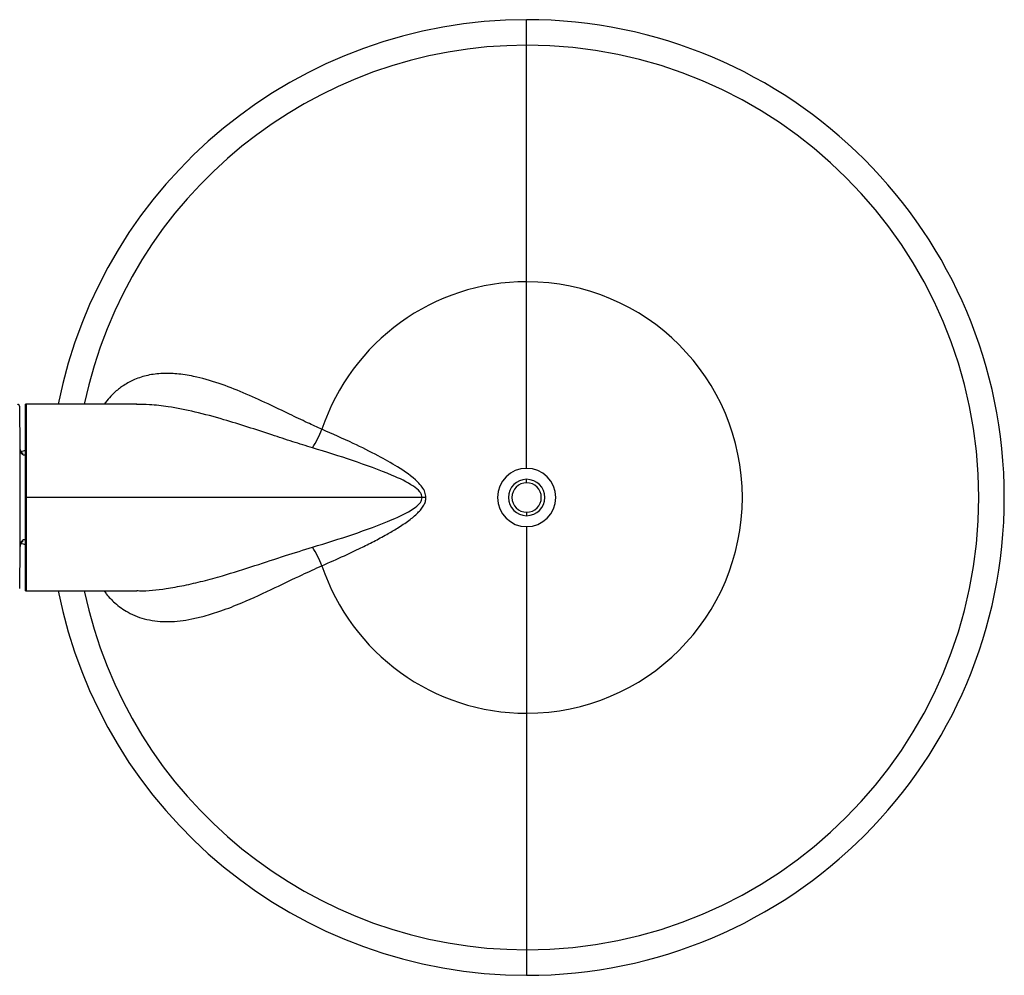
# Model space of a CAD drawing. Header units: millimetres. Extents: x 331 to 1877, y 276 to 806.
# Tile 9 of 10: x 1793 to 1877, y 276 to 358. Entities that reach past the tile are written whole.
import ezdxf

# ---------------------------------------------------------------- set-up
doc = ezdxf.new("R2010")
doc.units = ezdxf.units.MM
doc.header["$LTSCALE"] = 10

msp = doc.modelspace()

# ---------------------------------------------------------------- linework, layer by layer
at = {"color": 7, "linetype": 'Continuous', "lineweight": 25}
for p, q in [((1836.505, 356.091), (1836.505, 358.284)), ((1836.505, 335.806), (1836.505, 356.091)), ((1836.505, 319.796), (1836.505, 335.806)), ((1793.505, 317.296), (1793.505, 325.294)), ((1803.05, 325.296), (1793.567, 325.296)), ((1793.567, 325.296), (1793.567, 317.296)), ((1793.036, 321.541), (1793.005, 325.097)), ((1793.034, 321.386), (1793.07, 321.185)), ((1793.034, 317.296), (1793.034, 321.348)), ((1793.072, 321.359), (1793.036, 321.538)), ((1793.072, 321.359), (1793.036, 321.532)), ((1836.505, 318.856), (1836.505, 318.863)), ((1836.505, 318.556), (1836.505, 318.856)), ((1793.034, 317.296), (1793.005, 317.296)), ((1793.034, 313.243), (1793.034, 317.296)), ((1793.567, 317.296), (1793.505, 317.296)), ((1793.505, 309.297), (1793.505, 317.296)), ((1827.536, 317.296), (1793.567, 317.296)), ((1793.567, 317.296), (1793.567, 309.296)), ((1836.505, 316.035), (1836.505, 315.735)), ((1836.505, 315.735), (1836.505, 315.728)), ((1836.505, 314.796), (1836.505, 298.785)), ((1793.005, 309.494), (1793.036, 313.05)), ((1793.07, 313.406), (1793.034, 313.205)), ((1793.036, 313.06), (1793.072, 313.232)), ((1793.036, 313.053), (1793.072, 313.232)), ((1793.036, 313.057), (1793.036, 313.05)), ((1793.567, 309.296), (1803.052, 309.296)), ((1836.505, 298.785), (1836.505, 278.5)), ((1836.505, 278.5), (1836.505, 276.307))]:
    msp.add_line(p, q, dxfattribs=at)
at = {"color": 7, "linetype": 'Continuous', "lineweight": 25, "flags": 128}
for points in [[(1793.505, 321.315), (1793.193, 321.248), (1793.151, 321.229)], [(1827.859, 317.295), (1827.819, 317.295), (1827.779, 317.295), (1827.738, 317.295), (1827.698, 317.295), (1827.657, 317.295), (1827.617, 317.295), (1827.576, 317.295), (1827.536, 317.295)], [(1793.142, 313.367), (1793.193, 313.343), (1793.505, 313.276)]]:
    msp.add_lwpolyline(points, dxfattribs=at)
at = {"color": 7, "linetype": 'Continuous', "lineweight": 25}
for centre, radius, start, end in [((1836.505, 317.296), 40.989, 90, 168.74502), ((1836.505, 317.296), 40.989, 270, 90), ((1836.505, 317.296), 38.796, 90, 168.09971), ((1836.505, 317.296), 38.796, 270, 90), ((1836.505, 317.296), 18.51, 90, 161.57439), ((1836.505, 317.296), 18.51, 270, 90), ((1793.567, 324.196), 1.1, 90, 93.24455), ((1806.861, 328.212), 13.102, 329.44394, 337.2547), ((1836.505, 317.296), 2.5, 90, 270), ((1836.505, 317.296), 2.5, 270, 90), ((1836.505, 317.296), 1.56, 90, 270), ((1836.505, 317.296), 1.26, 90, 270), ((1836.505, 317.296), 1.56, 270, 90), ((1836.505, 317.296), 1.26, 270, 90), ((1806.861, 306.379), 13.102, 22.74523, 30.556), ((1836.505, 317.296), 18.51, 198.42561, 270), ((1793.567, 310.396), 1.1, 266.75545, 270), ((1836.505, 317.296), 40.989, 191.25498, 270), ((1836.505, 317.296), 38.796, 191.90029, 270)]:
    msp.add_arc(centre, radius, start, end, dxfattribs=at)
for points, knots in [([(1818.944, 323.146), (1818.531, 323.331), (1817.585, 323.755), (1816.039, 324.5), (1814.191, 325.388), (1812.171, 326.306), (1810.034, 327.14), (1808.134, 327.682), (1806.53, 327.928), (1805.219, 327.965), (1804.003, 327.814), (1802.893, 327.465), (1801.971, 326.968), (1801.079, 326.307), (1800.561, 325.674), (1800.251, 325.296)], [0, 0, 0, 0, 0.0538391, 0.1232171, 0.2082544, 0.3090802, 0.4108328, 0.5226213, 0.5993517, 0.6667341, 0.7404927, 0.8109446, 0.872036, 0.9236229, 1, 1, 1, 1]), ([(1793.005, 325.091), (1793.003, 325.116), (1792.998, 325.155), (1792.973, 325.202), (1792.947, 325.234), (1792.915, 325.26), (1792.868, 325.284), (1792.829, 325.288), (1792.804, 325.291)], [0, 0, 0, 0, 0.239333, 0.368275, 0.499987, 0.631701, 0.760648, 1, 1, 1, 1]), ([(1818.143, 321.551), (1817.574, 321.726), (1816.392, 322.089), (1814.542, 322.702), (1812.569, 323.349), (1810.371, 324.031), (1808.075, 324.651), (1805.955, 325.068), (1804.287, 325.273), (1803.409, 325.279), (1803.042, 325.282)], [0, 0, 0, 0, 0.105862, 0.219898, 0.351112, 0.485855, 0.650416, 0.809177, 0.920313, 1, 1, 1, 1]), ([(1827.859, 317.296), (1827.841, 317.448), (1827.802, 317.771), (1827.532, 318.218), (1826.81, 319.028), (1825.501, 319.9), (1823.629, 320.958), (1821.459, 322.037), (1819.841, 322.751), (1818.944, 323.146)], [0, 0, 0, 0, 0.0412208, 0.0869074, 0.1385333, 0.3353822, 0.5088112, 0.7277721, 1, 1, 1, 1]), ([(1793.034, 321.348), (1793.034, 321.392), (1793.034, 321.47), (1793.035, 321.487), (1793.035, 321.494)], [0, 0, 0, 0, 0.55971, 1, 1, 1, 1]), ([(1793.035, 321.494), (1793.035, 321.503), (1793.036, 321.519), (1793.036, 321.535), (1793.036, 321.541)], [0, 0, 0, 0, 0.55893, 1, 1, 1, 1]), ([(1793.305, 321.058), (1793.291, 321.065), (1793.245, 321.086), (1793.18, 321.142), (1793.116, 321.22), (1793.053, 321.336), (1793.042, 321.432), (1793.035, 321.494)], [0, 0, 0, 0, 0.089087, 0.278845, 0.468603, 0.654462, 1, 1, 1, 1]), ([(1827.536, 317.296), (1827.525, 317.378), (1827.501, 317.556), (1827.26, 317.91), (1826.448, 318.545), (1823.38, 319.936), (1820.436, 320.844), (1818.143, 321.551)], [0, 0, 0, 0, 0.023168, 0.05024, 0.118025, 0.313065, 1, 1, 1, 1]), ([(1818.143, 313.04), (1820.439, 313.748), (1823.386, 314.657), (1826.454, 316.05), (1827.265, 316.685), (1827.502, 317.039), (1827.525, 317.214), (1827.536, 317.296)], [0, 0, 0, 0, 0.687734, 0.882548, 0.950525, 0.977055, 1, 1, 1, 1]), ([(1818.944, 311.445), (1819.588, 311.727), (1820.699, 312.214), (1822.181, 312.917), (1823.391, 313.524), (1824.448, 314.091), (1825.461, 314.684), (1826.365, 315.281), (1827.042, 315.832), (1827.455, 316.283), (1827.68, 316.613), (1827.831, 316.952), (1827.85, 317.184), (1827.859, 317.296)], [0, 0, 0, 0, 0.195368, 0.336985, 0.45188, 0.567237, 0.665058, 0.771997, 0.861911, 0.901157, 0.937371, 0.970053, 1, 1, 1, 1]), ([(1793.305, 313.533), (1793.291, 313.527), (1793.245, 313.505), (1793.18, 313.449), (1793.116, 313.371), (1793.053, 313.255), (1793.042, 313.159), (1793.035, 313.097)], [0, 0, 0, 0, 0.089112, 0.278865, 0.468617, 0.654472, 1, 1, 1, 1]), ([(1793.035, 313.097), (1793.035, 313.107), (1793.034, 313.127), (1793.034, 313.208), (1793.034, 313.243)], [0, 0, 0, 0, 0.559675, 1, 1, 1, 1]), ([(1793.036, 313.05), (1793.036, 313.058), (1793.036, 313.074), (1793.035, 313.089), (1793.035, 313.097)], [0, 0, 0, 0, 0.532436, 1, 1, 1, 1]), ([(1793.036, 313.05), (1793.042, 313.104), (1793.052, 313.199), (1793.099, 313.297), (1793.131, 313.337), (1793.137, 313.345)], [0, 0, 0, 0, 0.512198, 0.905993, 1, 1, 1, 1]), ([(1803.044, 309.311), (1803.12, 309.306), (1803.928, 309.251), (1805.299, 309.437), (1807.126, 309.743), (1808.739, 310.121), (1810.755, 310.673), (1813.109, 311.413), (1815.688, 312.277), (1817.363, 312.798), (1818.143, 313.04)], [0, 0, 0, 0, 0.016837, 0.17966, 0.28595, 0.394705, 0.506017, 0.687762, 0.854653, 1, 1, 1, 1]), ([(1800.25, 309.296), (1800.311, 309.208), (1800.588, 308.81), (1801.255, 308.149), (1802.383, 307.327), (1803.637, 306.859), (1804.827, 306.666), (1805.784, 306.631), (1806.768, 306.699), (1807.786, 306.864), (1808.948, 307.14), (1810.373, 307.587), (1812.385, 308.37), (1814.705, 309.44), (1817.004, 310.566), (1818.374, 311.187), (1818.944, 311.445)], [0, 0, 0, 0, 0.016126, 0.073186, 0.152911, 0.254285, 0.308653, 0.362708, 0.416491, 0.470012, 0.525019, 0.596979, 0.685739, 0.820859, 0.925506, 1, 1, 1, 1])]:
    msp.add_open_spline(points, degree=3, knots=knots, dxfattribs=at)
for points in [[(1793.534, 320.901), (1793.469, 320.908), (1793.339, 320.921), (1793.174, 321.024), (1793.058, 321.172), (1793.042, 321.289), (1793.034, 321.348)], [(1793.534, 313.69), (1793.469, 313.683), (1793.339, 313.67), (1793.174, 313.567), (1793.058, 313.419), (1793.042, 313.302), (1793.034, 313.243)]]:
    msp.add_open_spline(points, degree=3, dxfattribs=at)

doc.saveas('drawing.dxf')
